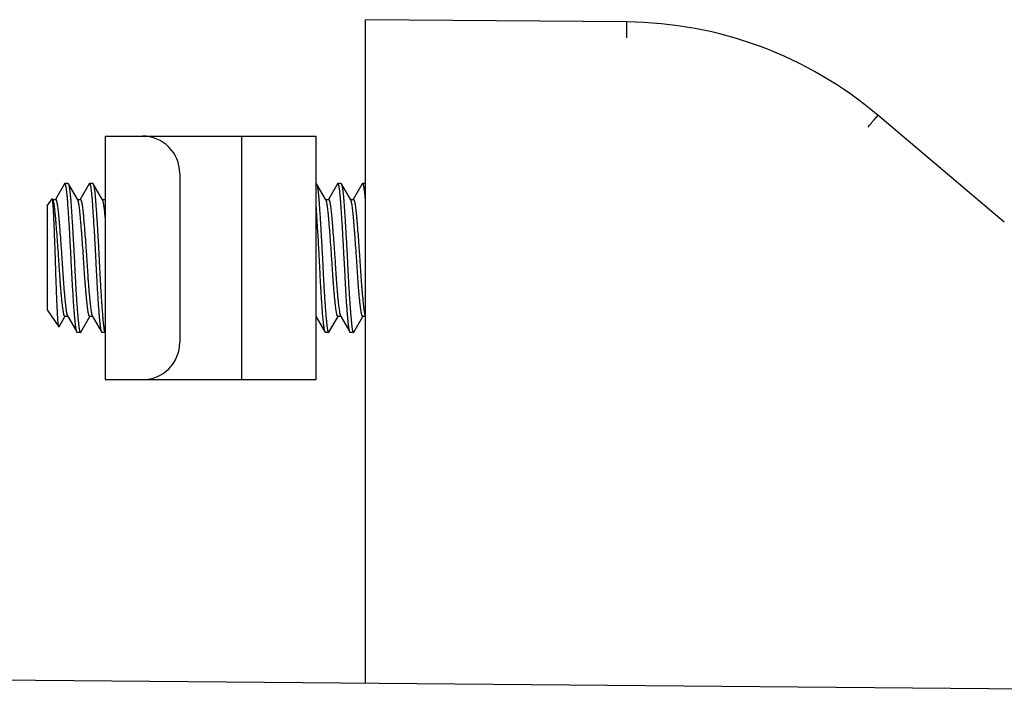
# Model space of a CAD drawing. Header units: inches. Extents: x 0 to 22, y 0 to 17.
# Tile 5 of 8: x 4.3 to 5.8, y 13.5 to 14.6. Entities that reach past the tile are written whole.
import ezdxf

# ---------------------------------------------------------------- set-up
doc = ezdxf.new("R2010")
doc.units = ezdxf.units.IN
doc.header["$LTSCALE"] = 1.21
doc.header["$MEASUREMENT"] = 0
for name, color, linetype in [('206380_1_BL3', 7, 'CONTINUOUS'), ('206685_1_BL14', 7, 'CONTINUOUS'), ('206692_1_BL12', 7, 'CONTINUOUS'), ('807_2859_91760A321_1_BL8', 7, 'CONTINUOUS')]:
    doc.layers.add(name, color=color, linetype=linetype)

# ---------------------------------------------------------------- blocks, each defined once
blk = doc.blocks.new('206380_1_BL3', base_point=(12.265, 8.6309))
at = {"layer": '206380_1_BL3', "color": 7, "linetype": 'CONTINUOUS'}
for p, q in [((4.8308, 13.5091), (4.8308, 14.5603)), ((5.2456, 14.5567), (4.8308, 14.5603)), ((5.2456, 14.5317), (5.2456, 14.5567)), ((5.6437, 14.409), (5.6391, 14.4033)), ((5.8443, 14.2393), (5.6437, 14.409))]:
    blk.add_line(p, q, dxfattribs=at)
for centre, radius, start, end in [((5.2402, 13.9317), 0.625, 49.7827, 89.5), ((3.4813, 16.2061), 2.8118, 319.7635, 320.1219)]:
    blk.add_arc(centre, radius, start, end, dxfattribs=at)
blk = doc.blocks.new('807_2859_91760A321_1_BL8', base_point=(11.9222, 8.5903))
at = {"layer": '807_2859_91760A321_1_BL8', "color": 7, "linetype": 'CONTINUOUS'}
for p, q in [((4.3536, 14.3004), (4.3391, 14.2755)), ((4.3542, 14.3009), (4.3536, 14.3004)), ((4.3591, 14.3009), (4.3542, 14.3009)), ((4.3746, 14.2746), (4.3597, 14.3004)), ((4.3597, 14.3004), (4.3603, 14.2987)), ((4.3929, 14.3004), (4.3785, 14.2755)), ((4.3935, 14.3009), (4.3929, 14.3004)), ((4.3984, 14.3009), (4.3935, 14.3009)), ((4.414, 14.2746), (4.3991, 14.3004)), ((4.3991, 14.3004), (4.3997, 14.2987)), ((4.7529, 14.3009), (4.7534, 14.3004)), ((4.7683, 14.2746), (4.7534, 14.3004)), ((4.7534, 14.3004), (4.754, 14.2987)), ((4.7866, 14.3004), (4.7722, 14.2755)), ((4.7872, 14.3009), (4.7866, 14.3004)), ((4.7921, 14.3009), (4.7872, 14.3009)), ((4.8077, 14.2746), (4.7928, 14.3004)), ((4.7928, 14.3004), (4.7934, 14.2987)), ((4.826, 14.3004), (4.8115, 14.2755)), ((4.8266, 14.3009), (4.826, 14.3004)), ((4.8308, 14.3009), (4.8266, 14.3009)), ((4.3259, 14.2653), (4.3338, 14.2766)), ((4.3345, 14.2758), (4.3342, 14.2765)), ((4.3345, 14.2754), (4.3345, 14.2758)), ((4.3348, 14.2741), (4.3345, 14.2754)), ((4.3353, 14.2747), (4.3346, 14.2758)), ((4.3349, 14.2753), (4.3394, 14.2753)), ((4.3742, 14.2753), (4.3788, 14.2753)), ((4.4136, 14.2753), (4.4181, 14.2753)), ((4.4183, 14.2762), (4.4178, 14.2755)), ((4.7679, 14.2753), (4.7725, 14.2753)), ((4.8073, 14.2753), (4.8118, 14.2753)), ((4.3259, 14.2653), (4.3259, 14.1003)), ((4.3357, 14.2736), (4.3353, 14.2747)), ((4.3751, 14.2736), (4.3746, 14.2746)), ((4.4145, 14.2736), (4.414, 14.2746)), ((4.7688, 14.2736), (4.7683, 14.2746)), ((4.8082, 14.2736), (4.8077, 14.2746)), ((4.3259, 14.1003), (4.3445, 14.0736)), ((4.3449, 14.0737), (4.3544, 14.0901)), ((4.3542, 14.0903), (4.3587, 14.0903)), ((4.3794, 14.0652), (4.3938, 14.0901)), ((4.3935, 14.0903), (4.3981, 14.0903)), ((4.7731, 14.0652), (4.7875, 14.0901)), ((4.7872, 14.0903), (4.7918, 14.0903)), ((4.8124, 14.0652), (4.8269, 14.0901)), ((4.8266, 14.0903), (4.8308, 14.0903)), ((4.3738, 14.0647), (4.3732, 14.0652)), ((4.3788, 14.0647), (4.3738, 14.0647)), ((4.4132, 14.0647), (4.4126, 14.0652)), ((4.4181, 14.0647), (4.4132, 14.0647)), ((4.4181, 14.0647), (4.4183, 14.0647)), ((4.7675, 14.0647), (4.767, 14.0652)), ((4.7725, 14.0647), (4.7675, 14.0647)), ((4.8069, 14.0647), (4.8063, 14.0652)), ((4.8118, 14.0647), (4.8069, 14.0647))]:
    blk.add_line(p, q, dxfattribs=at)
for points in [[(4.3583, 14.0909), (4.371, 14.0691), (4.3732, 14.0652)], [(4.3977, 14.0909), (4.4104, 14.0691), (4.4126, 14.0652)], [(4.7529, 14.0894), (4.7647, 14.0691), (4.767, 14.0652)], [(4.7914, 14.0909), (4.8041, 14.0691), (4.8063, 14.0652)]]:
    blk.add_lwpolyline(points, dxfattribs=at)
for points, knots in [([(4.3554, 14.2987), (4.3554, 14.2988), (4.3553, 14.2992), (4.3551, 14.2996), (4.355, 14.3), (4.3548, 14.3003), (4.3546, 14.3006), (4.3545, 14.3008), (4.3543, 14.3009), (4.3542, 14.3009), (4.3542, 14.3009)], [0, 0, 0, 0, 0.204422, 0.384289, 0.539911, 0.671823, 0.780981, 0.869176, 0.939922, 1, 1, 1, 1]), ([(4.3732, 14.0652), (4.3732, 14.0653), (4.3731, 14.0655), (4.373, 14.0658), (4.3728, 14.0662), (4.3726, 14.0668), (4.3724, 14.0678), (4.3721, 14.0691), (4.3719, 14.0706), (4.3716, 14.0723), (4.3714, 14.0743), (4.3711, 14.0765), (4.3708, 14.0788), (4.3705, 14.0824), (4.37, 14.0874), (4.3694, 14.094), (4.3688, 14.1012), (4.3682, 14.1091), (4.3677, 14.1176), (4.3671, 14.1266), (4.3666, 14.1344), (4.3663, 14.1408), (4.3659, 14.1475), (4.3653, 14.1594), (4.3646, 14.1733), (4.3639, 14.1872), (4.3633, 14.1977), (4.3627, 14.208), (4.362, 14.2214), (4.3612, 14.2343), (4.3604, 14.2466), (4.3599, 14.2552), (4.3593, 14.2632), (4.3588, 14.2706), (4.3583, 14.2772), (4.3578, 14.2831), (4.3573, 14.2875), (4.3569, 14.2907), (4.3566, 14.2927), (4.3563, 14.2945), (4.356, 14.2961), (4.3557, 14.2975), (4.3555, 14.2983), (4.3554, 14.2987)], [0, 0, 0, 0, 0.001301, 0.002826, 0.004581, 0.006569, 0.011253, 0.016885, 0.023465, 0.030987, 0.039441, 0.048809, 0.059075, 0.070222, 0.095065, 0.123142, 0.154231, 0.188087, 0.224443, 0.263013, 0.303491, 0.324345, 0.345556, 0.388875, 0.4779, 0.522902, 0.567754, 0.612099, 0.655588, 0.738625, 0.777515, 0.814238, 0.848499, 0.880031, 0.908582, 0.933936, 0.955898, 0.965557, 0.974311, 0.982143, 0.989041, 0.994995, 1, 1, 1, 1]), ([(4.3591, 14.3009), (4.3591, 14.3009), (4.3592, 14.3009), (4.3594, 14.3008), (4.3596, 14.3006), (4.3597, 14.3004), (4.3597, 14.3004)], [0, 0, 0, 0, 0.183987, 0.400012, 0.668462, 1, 1, 1, 1]), ([(4.3603, 14.2987), (4.3605, 14.2983), (4.3607, 14.2974), (4.361, 14.296), (4.3613, 14.2943), (4.3616, 14.2924), (4.3619, 14.2903), (4.3623, 14.287), (4.3626, 14.2834), (4.363, 14.2796), (4.3634, 14.2752), (4.3638, 14.2692), (4.3644, 14.2614), (4.3649, 14.253), (4.3655, 14.244), (4.3663, 14.2311), (4.3671, 14.2176), (4.3679, 14.2037), (4.3685, 14.193), (4.3691, 14.1821), (4.3698, 14.1678), (4.3705, 14.1536), (4.3712, 14.1398), (4.3718, 14.1299), (4.3724, 14.1204), (4.373, 14.1115), (4.3736, 14.1032), (4.3742, 14.0956), (4.3748, 14.0886), (4.3753, 14.0834), (4.3757, 14.0796), (4.376, 14.0771), (4.3762, 14.0748), (4.3765, 14.0727), (4.3768, 14.0708), (4.377, 14.0692), (4.3773, 14.0679), (4.3775, 14.0669), (4.3777, 14.0662), (4.3779, 14.0658), (4.378, 14.0655), (4.3782, 14.0652), (4.3783, 14.065), (4.3784, 14.0648), (4.3786, 14.0647), (4.3787, 14.0647), (4.3788, 14.0647)], [0, 0, 0, 0, 0.005165, 0.011338, 0.018512, 0.026677, 0.035819, 0.045919, 0.068915, 0.081767, 0.095487, 0.125419, 0.158467, 0.19435, 0.232768, 0.273395, 0.359888, 0.405023, 0.450913, 0.49717, 0.543402, 0.634234, 0.678069, 0.720353, 0.760731, 0.798861, 0.834423, 0.867117, 0.89667, 0.922833, 0.934573, 0.945385, 0.955248, 0.964143, 0.972053, 0.978964, 0.984869, 0.989767, 0.99184, 0.993664, 0.995244, 0.996587, 0.997703, 0.998614, 0.999356, 1, 1, 1, 1]), ([(4.3948, 14.2987), (4.3947, 14.2988), (4.3946, 14.2992), (4.3945, 14.2996), (4.3943, 14.3), (4.3942, 14.3003), (4.394, 14.3006), (4.3939, 14.3008), (4.3937, 14.3009), (4.3936, 14.3009), (4.3935, 14.3009), (4.3935, 14.3009)], [0, 0, 0, 0, 0.20417, 0.38384, 0.539324, 0.671167, 0.78033, 0.868601, 0.939471, 0.97047, 1, 1, 1, 1]), ([(4.4126, 14.0652), (4.4126, 14.0653), (4.4125, 14.0655), (4.4123, 14.0658), (4.4122, 14.0662), (4.412, 14.0668), (4.4118, 14.0678), (4.4115, 14.0691), (4.4113, 14.0706), (4.411, 14.0723), (4.4107, 14.0743), (4.4105, 14.0765), (4.4102, 14.0788), (4.4098, 14.0824), (4.4093, 14.0874), (4.4088, 14.094), (4.4082, 14.1012), (4.4076, 14.1091), (4.407, 14.1176), (4.4065, 14.1266), (4.406, 14.1344), (4.4056, 14.1408), (4.4053, 14.1475), (4.4047, 14.1594), (4.404, 14.1733), (4.4032, 14.1872), (4.4027, 14.1977), (4.4021, 14.208), (4.4013, 14.2214), (4.4006, 14.2343), (4.3998, 14.2466), (4.3992, 14.2552), (4.3987, 14.2632), (4.3982, 14.2706), (4.3977, 14.2772), (4.3971, 14.2831), (4.3967, 14.2875), (4.3963, 14.2907), (4.396, 14.2927), (4.3957, 14.2945), (4.3954, 14.2961), (4.3951, 14.2975), (4.3949, 14.2983), (4.3948, 14.2987)], [0, 0, 0, 0, 0.001301, 0.002826, 0.004581, 0.006569, 0.011252, 0.016885, 0.023465, 0.030987, 0.03944, 0.048809, 0.059075, 0.070221, 0.095065, 0.123141, 0.154231, 0.188087, 0.224443, 0.263012, 0.303491, 0.324345, 0.345555, 0.388875, 0.4779, 0.522902, 0.567754, 0.612099, 0.655588, 0.738625, 0.777515, 0.814238, 0.848499, 0.880031, 0.908583, 0.933936, 0.955898, 0.965557, 0.974311, 0.982143, 0.989041, 0.994995, 1, 1, 1, 1]), ([(4.3984, 14.3009), (4.3985, 14.3009), (4.3986, 14.3009), (4.3988, 14.3008), (4.3989, 14.3006), (4.399, 14.3004), (4.3991, 14.3004)], [0, 0, 0, 0, 0.184087, 0.400242, 0.668682, 1, 1, 1, 1]), ([(4.3997, 14.2987), (4.3998, 14.2983), (4.4, 14.2974), (4.4003, 14.296), (4.4006, 14.2943), (4.4009, 14.2924), (4.4012, 14.2903), (4.4016, 14.287), (4.402, 14.2834), (4.4024, 14.2796), (4.4027, 14.2752), (4.4032, 14.2692), (4.4037, 14.2614), (4.4043, 14.253), (4.4049, 14.244), (4.4057, 14.2311), (4.4065, 14.2176), (4.4073, 14.2037), (4.4079, 14.193), (4.4084, 14.1821), (4.4092, 14.1678), (4.4099, 14.1536), (4.4106, 14.1398), (4.4112, 14.1299), (4.4118, 14.1204), (4.4124, 14.1115), (4.413, 14.1032), (4.4136, 14.0956), (4.4142, 14.0886), (4.4147, 14.0834), (4.4151, 14.0796), (4.4153, 14.0771), (4.4156, 14.0748), (4.4159, 14.0727), (4.4161, 14.0708), (4.4164, 14.0692), (4.4167, 14.0679), (4.4169, 14.0669), (4.4171, 14.0662), (4.4172, 14.0658), (4.4174, 14.0655), (4.4175, 14.0652), (4.4177, 14.065), (4.4178, 14.0648), (4.418, 14.0647), (4.4181, 14.0647), (4.4181, 14.0647)], [0, 0, 0, 0, 0.005165, 0.011338, 0.018512, 0.026677, 0.035819, 0.045919, 0.068915, 0.081767, 0.095487, 0.125419, 0.158466, 0.19435, 0.232767, 0.273394, 0.359887, 0.405022, 0.450912, 0.49717, 0.543402, 0.634233, 0.678068, 0.720352, 0.760731, 0.79886, 0.834422, 0.867117, 0.89667, 0.922833, 0.934573, 0.945385, 0.955248, 0.964143, 0.972053, 0.978964, 0.984869, 0.989767, 0.991839, 0.993664, 0.995244, 0.996586, 0.997703, 0.998614, 0.999356, 1, 1, 1, 1]), ([(4.754, 14.2987), (4.7542, 14.2983), (4.7544, 14.2974), (4.7547, 14.296), (4.755, 14.2943), (4.7553, 14.2924), (4.7556, 14.2903), (4.756, 14.287), (4.7563, 14.2834), (4.7567, 14.2796), (4.7571, 14.2752), (4.7575, 14.2692), (4.7581, 14.2614), (4.7586, 14.253), (4.7592, 14.244), (4.76, 14.2311), (4.7608, 14.2176), (4.7616, 14.2037), (4.7622, 14.193), (4.7628, 14.1821), (4.7635, 14.1678), (4.7642, 14.1536), (4.7649, 14.1398), (4.7655, 14.1299), (4.7661, 14.1204), (4.7667, 14.1115), (4.7673, 14.1032), (4.7679, 14.0956), (4.7685, 14.0886), (4.769, 14.0834), (4.7694, 14.0796), (4.7697, 14.0771), (4.7699, 14.0748), (4.7702, 14.0727), (4.7705, 14.0708), (4.7707, 14.0692), (4.771, 14.0679), (4.7712, 14.0669), (4.7714, 14.0662), (4.7716, 14.0658), (4.7717, 14.0655), (4.7719, 14.0652), (4.772, 14.065), (4.7721, 14.0648), (4.7723, 14.0647), (4.7724, 14.0647), (4.7725, 14.0647)], [0, 0, 0, 0, 0.005165, 0.011338, 0.018512, 0.026677, 0.035819, 0.045919, 0.068915, 0.081767, 0.095487, 0.125419, 0.158467, 0.19435, 0.232768, 0.273395, 0.359888, 0.405023, 0.450913, 0.497171, 0.543402, 0.634234, 0.678069, 0.720353, 0.760731, 0.798861, 0.834423, 0.867117, 0.896671, 0.922833, 0.934574, 0.945385, 0.955248, 0.964143, 0.972053, 0.978964, 0.984869, 0.989767, 0.99184, 0.993664, 0.995244, 0.996587, 0.997703, 0.998614, 0.999356, 1, 1, 1, 1]), ([(4.7885, 14.2987), (4.7884, 14.2988), (4.7883, 14.2992), (4.7882, 14.2996), (4.788, 14.3), (4.7879, 14.3003), (4.7877, 14.3006), (4.7876, 14.3008), (4.7874, 14.3009), (4.7873, 14.3009), (4.7872, 14.3009)], [0, 0, 0, 0, 0.20424, 0.383971, 0.539511, 0.671401, 0.780603, 0.868906, 0.939798, 1, 1, 1, 1]), ([(4.8063, 14.0652), (4.8063, 14.0653), (4.8062, 14.0655), (4.806, 14.0658), (4.8059, 14.0662), (4.8057, 14.0668), (4.8055, 14.0678), (4.8052, 14.0691), (4.805, 14.0706), (4.8047, 14.0723), (4.8044, 14.0743), (4.8042, 14.0765), (4.8039, 14.0788), (4.8035, 14.0824), (4.803, 14.0874), (4.8025, 14.094), (4.8019, 14.1012), (4.8013, 14.1091), (4.8007, 14.1176), (4.8002, 14.1266), (4.7997, 14.1344), (4.7993, 14.1408), (4.799, 14.1475), (4.7984, 14.1594), (4.7977, 14.1733), (4.7969, 14.1872), (4.7964, 14.1977), (4.7958, 14.208), (4.795, 14.2214), (4.7943, 14.2343), (4.7935, 14.2466), (4.7929, 14.2552), (4.7924, 14.2632), (4.7919, 14.2706), (4.7914, 14.2772), (4.7908, 14.2831), (4.7904, 14.2875), (4.79, 14.2907), (4.7897, 14.2927), (4.7894, 14.2945), (4.7891, 14.2961), (4.7888, 14.2975), (4.7886, 14.2983), (4.7885, 14.2987)], [0, 0, 0, 0, 0.001301, 0.002826, 0.004581, 0.006569, 0.011253, 0.016885, 0.023465, 0.030988, 0.039441, 0.048809, 0.059075, 0.070222, 0.095065, 0.123142, 0.154231, 0.188087, 0.224444, 0.263013, 0.303491, 0.324345, 0.345556, 0.388875, 0.477901, 0.522902, 0.567754, 0.6121, 0.655588, 0.738626, 0.777516, 0.814238, 0.848499, 0.880031, 0.908583, 0.933936, 0.955898, 0.965558, 0.974311, 0.982143, 0.989041, 0.994995, 1, 1, 1, 1]), ([(4.7921, 14.3009), (4.7922, 14.3009), (4.7923, 14.3009), (4.7925, 14.3008), (4.7926, 14.3006), (4.7927, 14.3004), (4.7928, 14.3004)], [0, 0, 0, 0, 0.184096, 0.400252, 0.668688, 1, 1, 1, 1]), ([(4.7934, 14.2987), (4.7935, 14.2983), (4.7937, 14.2974), (4.794, 14.296), (4.7943, 14.2943), (4.7946, 14.2924), (4.7949, 14.2903), (4.7953, 14.287), (4.7958, 14.2824), (4.7964, 14.2762), (4.7969, 14.2692), (4.7974, 14.2614), (4.798, 14.253), (4.7986, 14.244), (4.7994, 14.2311), (4.8002, 14.2176), (4.801, 14.2037), (4.8016, 14.193), (4.8021, 14.1821), (4.8029, 14.1678), (4.8036, 14.1536), (4.8043, 14.1398), (4.8049, 14.1299), (4.8055, 14.1204), (4.8061, 14.1115), (4.8067, 14.1032), (4.8073, 14.0956), (4.8079, 14.0886), (4.8084, 14.0834), (4.8088, 14.0796), (4.809, 14.0771), (4.8093, 14.0748), (4.8096, 14.0727), (4.8098, 14.0708), (4.8101, 14.0692), (4.8104, 14.0679), (4.8106, 14.0669), (4.8108, 14.0662), (4.8109, 14.0658), (4.8111, 14.0655), (4.8112, 14.0652), (4.8114, 14.065), (4.8115, 14.0648), (4.8117, 14.0647), (4.8118, 14.0647), (4.8118, 14.0647)], [0, 0, 0, 0, 0.005165, 0.011338, 0.018512, 0.026677, 0.035819, 0.04592, 0.068915, 0.095487, 0.125419, 0.158467, 0.19435, 0.232768, 0.273395, 0.359888, 0.405023, 0.450914, 0.497171, 0.543403, 0.634235, 0.678069, 0.720354, 0.760732, 0.798861, 0.834423, 0.867118, 0.896671, 0.922833, 0.934574, 0.945386, 0.955248, 0.964143, 0.972053, 0.978964, 0.984869, 0.989767, 0.99184, 0.993664, 0.995244, 0.996587, 0.997703, 0.998614, 0.999356, 1, 1, 1, 1]), ([(4.8279, 14.2987), (4.8278, 14.2988), (4.8277, 14.2992), (4.8276, 14.2996), (4.8274, 14.3), (4.8272, 14.3003), (4.8271, 14.3006), (4.8269, 14.3008), (4.8268, 14.3009), (4.8266, 14.3009), (4.8266, 14.3009)], [0, 0, 0, 0, 0.204239, 0.383969, 0.539507, 0.671395, 0.780596, 0.868898, 0.939792, 1, 1, 1, 1]), ([(4.8308, 14.2759), (4.8307, 14.2772), (4.8305, 14.2799), (4.8301, 14.2836), (4.8298, 14.287), (4.8294, 14.2901), (4.829, 14.2928), (4.8287, 14.2951), (4.8283, 14.2968), (4.8281, 14.2979), (4.8279, 14.2984), (4.8279, 14.2987)], [0, 0, 0, 0, 0.178514, 0.342657, 0.491878, 0.625728, 0.74379, 0.845682, 0.931141, 0.967653, 1, 1, 1, 1]), ([(4.3342, 14.2765), (4.3342, 14.2765), (4.3341, 14.2766), (4.334, 14.2767), (4.334, 14.2767), (4.3339, 14.2767), (4.3339, 14.2767), (4.3338, 14.2767), (4.3338, 14.2766), (4.3338, 14.2766)], [0, 0, 0, 0, 0.324144, 0.447797, 0.55285, 0.649014, 0.748689, 0.86314, 1, 1, 1, 1]), ([(4.3338, 14.2766), (4.3338, 14.2766), (4.3338, 14.2766), (4.3338, 14.2766), (4.3338, 14.2766)], [0, 0, 0, 0, 0.240502, 1, 1, 1, 1]), ([(4.3394, 14.2753), (4.3394, 14.2753), (4.3396, 14.2753), (4.3397, 14.2752), (4.3399, 14.2751), (4.34, 14.2749), (4.3402, 14.2746), (4.3404, 14.2743), (4.3405, 14.274), (4.3406, 14.2737), (4.3407, 14.2736)], [0, 0, 0, 0, 0.070607, 0.149357, 0.242077, 0.352348, 0.482262, 0.633055, 0.805478, 1, 1, 1, 1]), ([(4.3788, 14.2753), (4.3788, 14.2753), (4.3789, 14.2753), (4.3791, 14.2752), (4.3792, 14.2751), (4.3794, 14.2749), (4.3796, 14.2746), (4.3797, 14.2743), (4.3799, 14.274), (4.38, 14.2737), (4.38, 14.2736)], [0, 0, 0, 0, 0.070639, 0.149443, 0.242214, 0.352516, 0.482433, 0.633198, 0.805564, 1, 1, 1, 1]), ([(4.7725, 14.2753), (4.7725, 14.2753), (4.7726, 14.2753), (4.7728, 14.2752), (4.7729, 14.2751), (4.7731, 14.2749), (4.7733, 14.2746), (4.7734, 14.2743), (4.7736, 14.274), (4.7737, 14.2737), (4.7737, 14.2736)], [0, 0, 0, 0, 0.070644, 0.14945, 0.242219, 0.352519, 0.482434, 0.633198, 0.805563, 1, 1, 1, 1]), ([(4.8118, 14.2753), (4.8119, 14.2753), (4.812, 14.2753), (4.8122, 14.2752), (4.8123, 14.2751), (4.8125, 14.2749), (4.8126, 14.2746), (4.8128, 14.2743), (4.813, 14.274), (4.8131, 14.2737), (4.8131, 14.2736)], [0, 0, 0, 0, 0.070641, 0.149445, 0.242214, 0.352514, 0.48243, 0.633196, 0.805562, 1, 1, 1, 1]), ([(4.3445, 14.0736), (4.3445, 14.0737), (4.3445, 14.0738), (4.3444, 14.0739), (4.3443, 14.0742), (4.3442, 14.0746), (4.3441, 14.0752), (4.344, 14.076), (4.3438, 14.0771), (4.3437, 14.0783), (4.3436, 14.0797), (4.3434, 14.0813), (4.3433, 14.0831), (4.3431, 14.0858), (4.3428, 14.0897), (4.3426, 14.0948), (4.3423, 14.1005), (4.3419, 14.1069), (4.3416, 14.1137), (4.3413, 14.1211), (4.3409, 14.1318), (4.3404, 14.1458), (4.3398, 14.1634), (4.3394, 14.1784), (4.339, 14.1905), (4.3385, 14.2023), (4.3381, 14.2139), (4.3377, 14.225), (4.3373, 14.2328), (4.337, 14.2402), (4.3367, 14.247), (4.3364, 14.2533), (4.3361, 14.2589), (4.3358, 14.2638), (4.3355, 14.2674), (4.3353, 14.27), (4.3351, 14.2715), (4.335, 14.2729), (4.3348, 14.2738), (4.3348, 14.2741)], [0, 0, 0, 0, 0.000732, 0.001672, 0.002831, 0.004214, 0.007657, 0.012016, 0.017294, 0.023486, 0.030586, 0.038588, 0.047483, 0.057261, 0.079414, 0.104939, 0.133646, 0.165307, 0.199677, 0.236501, 0.2755, 0.358816, 0.447149, 0.537838, 0.58316, 0.62796, 0.714501, 0.755525, 0.794593, 0.831382, 0.865579, 0.896882, 0.924991, 0.949596, 0.970412, 0.979341, 0.987259, 0.99415, 1, 1, 1, 1]), ([(4.3542, 14.0903), (4.3541, 14.0903), (4.354, 14.0903), (4.3538, 14.0904), (4.3537, 14.0905), (4.3536, 14.0907), (4.3534, 14.0909), (4.3533, 14.0912), (4.3531, 14.0915), (4.3529, 14.092), (4.3527, 14.0928), (4.3524, 14.0938), (4.3522, 14.0951), (4.3519, 14.0965), (4.3516, 14.0982), (4.3514, 14.1), (4.3511, 14.1019), (4.3507, 14.1049), (4.3502, 14.109), (4.3496, 14.1144), (4.349, 14.1204), (4.3484, 14.127), (4.3478, 14.1339), (4.3472, 14.1413), (4.3466, 14.1491), (4.3461, 14.1571), (4.3455, 14.1654), (4.345, 14.1738), (4.3445, 14.1823), (4.3437, 14.1936), (4.3427, 14.2073), (4.3417, 14.2206), (4.3409, 14.2308), (4.3403, 14.2378), (4.3398, 14.2444), (4.3392, 14.2505), (4.3387, 14.256), (4.3381, 14.2608), (4.3377, 14.2645), (4.3373, 14.267), (4.337, 14.2687), (4.3367, 14.2702), (4.3364, 14.2715), (4.3361, 14.2726), (4.3359, 14.2733), (4.3357, 14.2736)], [0, 0, 0, 0, 0.000813, 0.001705, 0.00274, 0.003957, 0.005383, 0.007032, 0.008913, 0.011034, 0.016005, 0.021965, 0.028916, 0.036857, 0.045777, 0.05566, 0.066485, 0.078233, 0.104398, 0.133934, 0.166599, 0.202114, 0.240186, 0.280495, 0.322704, 0.366456, 0.411383, 0.457108, 0.503249, 0.549413, 0.640254, 0.726583, 0.767138, 0.805495, 0.841327, 0.874334, 0.904235, 0.930795, 0.953803, 0.963922, 0.973091, 0.981293, 0.988516, 0.994753, 1, 1, 1, 1]), ([(4.3407, 14.2736), (4.3408, 14.2733), (4.341, 14.2726), (4.3413, 14.2716), (4.3415, 14.2704), (4.3418, 14.269), (4.3421, 14.2674), (4.3425, 14.265), (4.343, 14.2615), (4.3435, 14.257), (4.344, 14.2518), (4.3445, 14.2461), (4.3451, 14.24), (4.3456, 14.2333), (4.3464, 14.2238), (4.3471, 14.2138), (4.3479, 14.2035), (4.3485, 14.1954), (4.349, 14.1873), (4.3496, 14.1791), (4.3501, 14.171), (4.3506, 14.163), (4.3511, 14.1551), (4.3517, 14.1474), (4.3522, 14.14), (4.3528, 14.133), (4.3534, 14.1263), (4.3539, 14.1201), (4.3545, 14.1143), (4.3551, 14.1091), (4.3557, 14.1045), (4.3562, 14.1005), (4.3566, 14.0975), (4.357, 14.0955), (4.3573, 14.0942), (4.3575, 14.0932), (4.3578, 14.0922), (4.358, 14.0916), (4.3582, 14.0911), (4.3583, 14.091), (4.3583, 14.0909)], [0, 0, 0, 0, 0.005051, 0.01102, 0.017905, 0.025698, 0.034392, 0.043971, 0.065714, 0.090778, 0.118985, 0.150129, 0.183968, 0.220241, 0.258665, 0.340751, 0.383775, 0.427677, 0.472116, 0.516748, 0.561222, 0.605191, 0.648315, 0.690262, 0.730704, 0.769325, 0.805829, 0.839933, 0.871376, 0.89991, 0.925321, 0.947408, 0.966011, 0.973963, 0.980999, 0.987115, 0.992312, 0.996598, 0.998407, 1, 1, 1, 1]), ([(4.3935, 14.0903), (4.3935, 14.0903), (4.3934, 14.0903), (4.3932, 14.0904), (4.3931, 14.0905), (4.3929, 14.0907), (4.3928, 14.0909), (4.3926, 14.0912), (4.3925, 14.0915), (4.3923, 14.092), (4.3921, 14.0928), (4.3918, 14.0938), (4.3915, 14.0951), (4.3913, 14.0965), (4.391, 14.0982), (4.3907, 14.1), (4.3904, 14.1019), (4.3901, 14.1049), (4.3896, 14.109), (4.389, 14.1144), (4.3884, 14.1204), (4.3878, 14.127), (4.3872, 14.1339), (4.3866, 14.1413), (4.386, 14.1491), (4.3854, 14.1571), (4.3849, 14.1654), (4.3844, 14.1738), (4.3838, 14.1823), (4.3831, 14.1936), (4.3821, 14.2073), (4.3811, 14.2206), (4.3803, 14.2308), (4.3797, 14.2378), (4.3791, 14.2444), (4.3786, 14.2505), (4.3781, 14.256), (4.3775, 14.2608), (4.377, 14.2645), (4.3766, 14.267), (4.3763, 14.2687), (4.376, 14.2702), (4.3757, 14.2715), (4.3754, 14.2726), (4.3752, 14.2733), (4.3751, 14.2736)], [0, 0, 0, 0, 0.000813, 0.001705, 0.00274, 0.003957, 0.005383, 0.007032, 0.008913, 0.011034, 0.016006, 0.021966, 0.028917, 0.036858, 0.045778, 0.055661, 0.066486, 0.078233, 0.104398, 0.133934, 0.166599, 0.202114, 0.240187, 0.280495, 0.322704, 0.366456, 0.411383, 0.457108, 0.503249, 0.549413, 0.640254, 0.726583, 0.767138, 0.805495, 0.841326, 0.874333, 0.904235, 0.930795, 0.953803, 0.963922, 0.973091, 0.981293, 0.988515, 0.994752, 1, 1, 1, 1]), ([(4.38, 14.2736), (4.3801, 14.2733), (4.3803, 14.2726), (4.3806, 14.2716), (4.3809, 14.2704), (4.3812, 14.269), (4.3815, 14.2674), (4.3819, 14.265), (4.3823, 14.2615), (4.3829, 14.257), (4.3834, 14.2518), (4.3839, 14.2461), (4.3844, 14.24), (4.385, 14.2333), (4.3857, 14.2238), (4.3865, 14.2138), (4.3873, 14.2035), (4.3878, 14.1954), (4.3884, 14.1873), (4.389, 14.1791), (4.3895, 14.171), (4.39, 14.163), (4.3905, 14.1551), (4.391, 14.1474), (4.3916, 14.14), (4.3922, 14.133), (4.3927, 14.1263), (4.3933, 14.1201), (4.3939, 14.1143), (4.3945, 14.1091), (4.395, 14.1045), (4.3956, 14.1005), (4.396, 14.0975), (4.3963, 14.0957), (4.3965, 14.0948), (4.3967, 14.094), (4.3969, 14.0932), (4.3971, 14.0922), (4.3974, 14.0916), (4.3976, 14.0911), (4.3977, 14.091), (4.3977, 14.0909)], [0, 0, 0, 0, 0.005051, 0.01102, 0.017904, 0.025698, 0.034392, 0.043971, 0.065714, 0.090778, 0.118985, 0.150128, 0.183968, 0.220241, 0.258664, 0.340751, 0.383774, 0.427676, 0.472116, 0.516748, 0.561222, 0.605191, 0.648315, 0.690262, 0.730704, 0.769325, 0.805829, 0.839933, 0.871376, 0.899911, 0.925321, 0.947408, 0.966012, 0.973964, 0.977597, 0.981, 0.987116, 0.992312, 0.996598, 0.998407, 1, 1, 1, 1]), ([(4.4183, 14.2468), (4.4181, 14.2484), (4.4178, 14.2516), (4.4174, 14.2561), (4.417, 14.2602), (4.4165, 14.2638), (4.4161, 14.2665), (4.4157, 14.2685), (4.4155, 14.2697), (4.4152, 14.2709), (4.415, 14.2719), (4.4147, 14.2728), (4.4146, 14.2733), (4.4145, 14.2736)], [0, 0, 0, 0, 0.182412, 0.349982, 0.501808, 0.637051, 0.755023, 0.807339, 0.855112, 0.898292, 0.936845, 0.970749, 1, 1, 1, 1]), ([(4.767, 14.0652), (4.7669, 14.0653), (4.7667, 14.0657), (4.7665, 14.0663), (4.7663, 14.067), (4.7661, 14.0679), (4.7659, 14.0689), (4.7657, 14.0701), (4.7655, 14.0714), (4.7652, 14.0734), (4.7648, 14.0762), (4.7644, 14.08), (4.764, 14.0843), (4.7635, 14.0891), (4.7631, 14.0944), (4.7626, 14.1), (4.7622, 14.1061), (4.7617, 14.1126), (4.7613, 14.1194), (4.7608, 14.1265), (4.7604, 14.1339), (4.7599, 14.1415), (4.7595, 14.1493), (4.7591, 14.1573), (4.7587, 14.1655), (4.7583, 14.1737), (4.7579, 14.1819), (4.7574, 14.1902), (4.757, 14.1984), (4.7564, 14.2092), (4.7556, 14.2223), (4.7548, 14.235), (4.7542, 14.2448), (4.7538, 14.2516), (4.7534, 14.2582), (4.7531, 14.2624), (4.7529, 14.2645)], [0, 0, 0, 0, 0.002513, 0.005683, 0.00953, 0.014061, 0.019278, 0.025182, 0.031768, 0.039033, 0.055564, 0.074701, 0.096358, 0.120427, 0.146793, 0.175328, 0.20589, 0.238333, 0.272498, 0.308219, 0.345322, 0.383623, 0.422938, 0.463073, 0.503834, 0.54502, 0.586432, 0.627865, 0.669118, 0.709987, 0.789779, 0.865685, 0.901711, 0.936218, 0.969035, 1, 1, 1, 1]), ([(4.7872, 14.0903), (4.7872, 14.0903), (4.7871, 14.0903), (4.7869, 14.0904), (4.7868, 14.0905), (4.7866, 14.0907), (4.7865, 14.0909), (4.7863, 14.0912), (4.7862, 14.0915), (4.786, 14.092), (4.7858, 14.0928), (4.7855, 14.0938), (4.7852, 14.0951), (4.785, 14.0965), (4.7847, 14.0982), (4.7844, 14.1), (4.7841, 14.1019), (4.7838, 14.1049), (4.7833, 14.109), (4.7827, 14.1144), (4.7821, 14.1204), (4.7815, 14.127), (4.7809, 14.1339), (4.7803, 14.1413), (4.7797, 14.1491), (4.7791, 14.1571), (4.7786, 14.1654), (4.7781, 14.1738), (4.7775, 14.1823), (4.7768, 14.1936), (4.7758, 14.2073), (4.7748, 14.2206), (4.774, 14.2308), (4.7734, 14.2378), (4.7728, 14.2444), (4.7723, 14.2505), (4.7718, 14.256), (4.7712, 14.2608), (4.7707, 14.2645), (4.7703, 14.267), (4.77, 14.2687), (4.7697, 14.2702), (4.7694, 14.2715), (4.7691, 14.2726), (4.7689, 14.2733), (4.7688, 14.2736)], [0, 0, 0, 0, 0.000813, 0.001705, 0.00274, 0.003958, 0.005383, 0.007032, 0.008914, 0.011034, 0.016006, 0.021965, 0.028917, 0.036857, 0.045778, 0.05566, 0.066486, 0.078233, 0.104398, 0.133934, 0.166599, 0.202114, 0.240187, 0.280495, 0.322704, 0.366456, 0.411383, 0.457108, 0.503249, 0.549413, 0.640254, 0.726583, 0.767138, 0.805495, 0.841327, 0.874334, 0.904235, 0.930795, 0.953803, 0.963922, 0.973091, 0.981293, 0.988515, 0.994752, 1, 1, 1, 1]), ([(4.7737, 14.2736), (4.7738, 14.2733), (4.774, 14.2726), (4.7743, 14.2716), (4.7746, 14.2704), (4.7749, 14.269), (4.7752, 14.2674), (4.7756, 14.265), (4.776, 14.2615), (4.7766, 14.257), (4.7771, 14.2518), (4.7776, 14.2461), (4.7781, 14.24), (4.7787, 14.2333), (4.7794, 14.2238), (4.7802, 14.2138), (4.781, 14.2035), (4.7815, 14.1954), (4.7821, 14.1873), (4.7827, 14.1791), (4.7832, 14.171), (4.7837, 14.163), (4.7842, 14.1551), (4.7847, 14.1474), (4.7853, 14.14), (4.7859, 14.133), (4.7864, 14.1263), (4.787, 14.1201), (4.7876, 14.1143), (4.7882, 14.1091), (4.7887, 14.1045), (4.7893, 14.1005), (4.7897, 14.0975), (4.79, 14.0957), (4.7902, 14.0948), (4.7904, 14.094), (4.7906, 14.0932), (4.7908, 14.0922), (4.7911, 14.0916), (4.7913, 14.0911), (4.7914, 14.091), (4.7914, 14.0909)], [0, 0, 0, 0, 0.005051, 0.01102, 0.017904, 0.025698, 0.034392, 0.043971, 0.065714, 0.090778, 0.118985, 0.150129, 0.183969, 0.220241, 0.258665, 0.340751, 0.383775, 0.427677, 0.472116, 0.516748, 0.561222, 0.605191, 0.648315, 0.690262, 0.730704, 0.769325, 0.805829, 0.839933, 0.871376, 0.899911, 0.925321, 0.947409, 0.966012, 0.973964, 0.977597, 0.981, 0.987115, 0.992311, 0.996597, 0.998406, 1, 1, 1, 1]), ([(4.8266, 14.0903), (4.8265, 14.0903), (4.8264, 14.0903), (4.8263, 14.0904), (4.8261, 14.0905), (4.826, 14.0907), (4.8258, 14.0909), (4.8257, 14.0912), (4.8256, 14.0915), (4.8254, 14.092), (4.8251, 14.0928), (4.8249, 14.0938), (4.8246, 14.0951), (4.8243, 14.0965), (4.8241, 14.0982), (4.8238, 14.1), (4.8235, 14.1019), (4.8231, 14.1049), (4.8226, 14.109), (4.822, 14.1144), (4.8214, 14.1204), (4.8208, 14.127), (4.8202, 14.1339), (4.8196, 14.1413), (4.8191, 14.1491), (4.8185, 14.1571), (4.818, 14.1654), (4.8175, 14.1738), (4.8169, 14.1823), (4.8161, 14.1936), (4.8152, 14.2073), (4.8141, 14.2206), (4.8133, 14.2308), (4.8128, 14.2378), (4.8122, 14.2444), (4.8117, 14.2505), (4.8111, 14.256), (4.8106, 14.2608), (4.8101, 14.2645), (4.8097, 14.267), (4.8094, 14.2687), (4.8091, 14.2702), (4.8088, 14.2715), (4.8085, 14.2726), (4.8083, 14.2733), (4.8082, 14.2736)], [0, 0, 0, 0, 0.000813, 0.001705, 0.00274, 0.003958, 0.005383, 0.007032, 0.008914, 0.011034, 0.016006, 0.021965, 0.028916, 0.036857, 0.045777, 0.05566, 0.066486, 0.078233, 0.104398, 0.133934, 0.166599, 0.202115, 0.240187, 0.280495, 0.322705, 0.366457, 0.411384, 0.457108, 0.503249, 0.549413, 0.640254, 0.726583, 0.767139, 0.805496, 0.841327, 0.874333, 0.904235, 0.930794, 0.953803, 0.963922, 0.973091, 0.981293, 0.988516, 0.994752, 1, 1, 1, 1]), ([(4.8131, 14.2736), (4.8132, 14.2733), (4.8134, 14.2726), (4.8137, 14.2716), (4.814, 14.2704), (4.8143, 14.269), (4.8146, 14.2674), (4.8149, 14.265), (4.8154, 14.2615), (4.8159, 14.257), (4.8164, 14.2518), (4.817, 14.2461), (4.8175, 14.24), (4.818, 14.2333), (4.8188, 14.2238), (4.8196, 14.2138), (4.8203, 14.2035), (4.8209, 14.1954), (4.8215, 14.1873), (4.822, 14.1791), (4.8226, 14.171), (4.8231, 14.163), (4.8236, 14.1551), (4.8241, 14.1474), (4.8247, 14.14), (4.8252, 14.133), (4.8258, 14.1263), (4.8264, 14.1201), (4.827, 14.1143), (4.8275, 14.1091), (4.8281, 14.1045), (4.8286, 14.1005), (4.8291, 14.0975), (4.8294, 14.0957), (4.8296, 14.0948), (4.8297, 14.094), (4.83, 14.0932), (4.8302, 14.0922), (4.8304, 14.0916), (4.8306, 14.0911), (4.8307, 14.091), (4.8308, 14.0909)], [0, 0, 0, 0, 0.005051, 0.01102, 0.017904, 0.025698, 0.034392, 0.043971, 0.065714, 0.090778, 0.118985, 0.150129, 0.183969, 0.220242, 0.258665, 0.340751, 0.383775, 0.427677, 0.472116, 0.516748, 0.561222, 0.60519, 0.648315, 0.690261, 0.730704, 0.769325, 0.805829, 0.839933, 0.871375, 0.89991, 0.925321, 0.947408, 0.966011, 0.973963, 0.977596, 0.980999, 0.987115, 0.992311, 0.996597, 0.998407, 1, 1, 1, 1]), ([(4.3449, 14.0737), (4.3449, 14.0737), (4.3449, 14.0736), (4.3448, 14.0736), (4.3448, 14.0735), (4.3447, 14.0735), (4.3447, 14.0735), (4.3446, 14.0735), (4.3446, 14.0736), (4.3446, 14.0736), (4.3445, 14.0736)], [0, 0, 0, 0, 0.174053, 0.318371, 0.437103, 0.537608, 0.631621, 0.733144, 0.853584, 1, 1, 1, 1]), ([(4.3788, 14.0647), (4.3788, 14.0647), (4.3789, 14.0647), (4.3791, 14.0648), (4.3792, 14.065), (4.3793, 14.0652), (4.3794, 14.0652)], [0, 0, 0, 0, 0.184074, 0.400227, 0.668672, 1, 1, 1, 1]), ([(4.7725, 14.0647), (4.7725, 14.0647), (4.7726, 14.0647), (4.7728, 14.0648), (4.7729, 14.065), (4.773, 14.0652), (4.7731, 14.0652)], [0, 0, 0, 0, 0.184075, 0.40023, 0.668675, 1, 1, 1, 1]), ([(4.8118, 14.0647), (4.8119, 14.0647), (4.812, 14.0647), (4.8122, 14.0648), (4.8123, 14.065), (4.8124, 14.0652), (4.8125, 14.0652)], [0, 0, 0, 0, 0.184077, 0.400233, 0.668677, 1, 1, 1, 1])]:
    blk.add_open_spline(points, degree=3, knots=knots, dxfattribs=at)
blk = doc.blocks.new('206692_1_BL12', base_point=(10.6558, 9.9949))
at = {"layer": '206692_1_BL12', "color": 7, "linetype": 'CONTINUOUS'}
blk.add_line((2.6956, 13.5277), (5.9789, 13.4991), dxfattribs=at)
blk = doc.blocks.new('206685_1_BL14', base_point=(11.9539, 8.5332))
at = {"layer": '206685_1_BL14', "color": 7, "linetype": 'CONTINUOUS'}
for p, q in [((4.4183, 14.3757), (4.4183, 13.9899)), ((4.4183, 14.3757), (4.7529, 14.3757)), ((4.6348, 13.9899), (4.6348, 14.3757)), ((4.7529, 13.9899), (4.7529, 14.3757)), ((4.5364, 14.3167), (4.5364, 14.0489)), ((4.4183, 13.9899), (4.7529, 13.9899))]:
    blk.add_line(p, q, dxfattribs=at)
for centre, start_param, end_param in [((4.4773, 14.3167), -1.570796, 0), ((4.4773, 14.0489), -3.141593, -1.570796)]:
    blk.add_ellipse(centre, major_axis=(0, 0.0591), ratio=1, start_param=start_param, end_param=end_param, dxfattribs=at)

msp = doc.modelspace()

# ---------------------------------------------------------------- block references
at = {"layer": '206380_1_BL3'}
msp.add_blockref('206380_1_BL3', (12.265, 8.6309), dxfattribs=at)
at = {"layer": '206685_1_BL14'}
msp.add_blockref('206685_1_BL14', (11.9539, 8.5332), dxfattribs=at)
at = {"layer": '206692_1_BL12'}
msp.add_blockref('206692_1_BL12', (10.6558, 9.9949), dxfattribs=at)
at = {"layer": '807_2859_91760A321_1_BL8'}
msp.add_blockref('807_2859_91760A321_1_BL8', (11.9222, 8.5903), dxfattribs=at)

doc.saveas('drawing.dxf')
